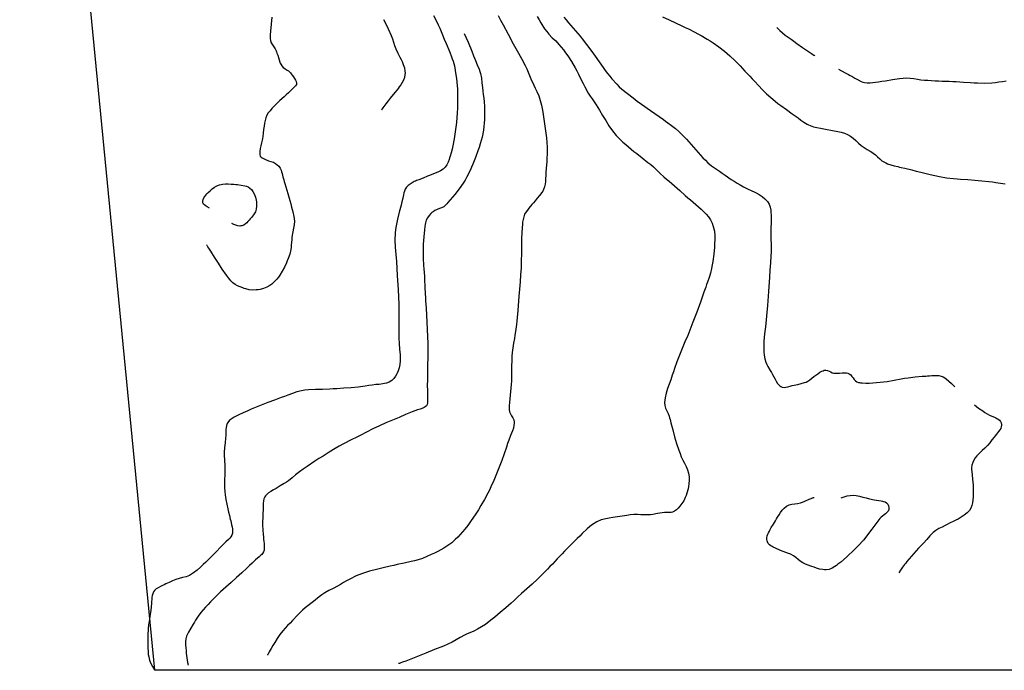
# Model space of a CAD drawing. Header units: inches. Extents: x -6914 to -422, y -5269 to -5.
# Tile 1 of 8: x -6914 to -3191, y -5269 to -2808. Entities that reach past the tile are written whole.
import ezdxf

# ---------------------------------------------------------------- set-up
doc = ezdxf.new("R2010")
doc.units = ezdxf.units.IN
doc.header["$LTSCALE"] = 30
doc.header["$MEASUREMENT"] = 0
doc.layers.add('Niveaux', color=43, linetype='CONTINUOUS')

msp = doc.modelspace()

# ---------------------------------------------------------------- linework, layer by layer
at = {"layer": 'Niveaux'}
for p, q in [((-6403, -5268.8), (-6914, -4.8)), ((-462.8, -5268.8), (-6403, -5268.8))]:
    msp.add_line(p, q, dxfattribs=at)
for points, elevation in [([(-5348.9, -2791.6), (-5336.9, -2815.6), (-5331.3, -2827.8), (-5325.9, -2840.1), (-5315.5, -2864.9), (-5308.4, -2881.4), (-5301.4, -2898), (-5287.7, -2931.3), (-5281.3, -2948.1), (-5278.2, -2956.6), (-5275.2, -2965.1), (-5270.4, -2982.2), (-5267, -2999.6), (-5264.3, -3017.2), (-5262.4, -3030.6), (-5260.7, -3043.9), (-5258.5, -3070.8), (-5258.1, -3084.3), (-5258, -3097.8), (-5258.4, -3124.8), (-5259.1, -3142.7), (-5260.1, -3160.7), (-5262.7, -3196.4), (-5264.6, -3214.3), (-5266.8, -3232.2), (-5271.2, -3258.5), (-5276.4, -3284.8), (-5279.3, -3298), (-5282.6, -3311.1), (-5286.2, -3324), (-5288.2, -3330.3), (-5290.2, -3336.7), (-5294, -3346.8), (-5299, -3356.6), (-5305.3, -3365.6), (-5313.1, -3373.4), (-5322.4, -3379.4), (-5331, -3383.5), (-5339.3, -3387.2), (-5355.8, -3393.9), (-5364, -3397.2), (-5372.3, -3400.5), (-5388.7, -3407), (-5405.1, -3413.3), (-5413.4, -3416.8), (-5417.7, -3418.6), (-5421.9, -3420.6), (-5430.2, -3424.8), (-5438.1, -3429.7), (-5445.3, -3435.3), (-5451.5, -3441.7), (-5456.3, -3448.8), (-5459.5, -3456.7), (-5461.1, -3463.3), (-5462.7, -3469.9), (-5465.7, -3483.2), (-5468.7, -3496.6), (-5471.9, -3509.8), (-5478.6, -3535.9), (-5485.2, -3562), (-5490.7, -3588.3), (-5492.7, -3601.7), (-5494.1, -3615.1), (-5495, -3642), (-5493.8, -3668.8), (-5492.8, -3682.2), (-5491.8, -3695.6), (-5489.8, -3722.4), (-5487.9, -3749.3), (-5486.1, -3776.2), (-5483, -3829.8), (-5480.6, -3883.6), (-5480, -3910.5), (-5479.9, -3937.4), (-5480.2, -3964.4), (-5480.4, -3977.8), (-5480.7, -3991.3), (-5480.4, -4012.4), (-5479, -4033.1), (-5477.3, -4054), (-5475.9, -4075.6), (-5475.5, -4086.9), (-5475.4, -4098.5), (-5476.4, -4112), (-5478.9, -4124.5), (-5482.8, -4136.3), (-5485.2, -4141.9), (-5487.8, -4147.4), (-5493.1, -4156.4), (-5499.6, -4165), (-5507.3, -4172.7), (-5516.5, -4178.8), (-5527.1, -4182.9), (-5534.3, -4184.6), (-5541.2, -4185.8), (-5554.6, -4187.3), (-5567.7, -4188.4), (-5581, -4189.8), (-5594.3, -4191.8), (-5607.7, -4193.8), (-5634.4, -4197.4), (-5661.2, -4200.2), (-5688, -4202.3), (-5714.8, -4204.1), (-5728.3, -4204.8), (-5741.7, -4205.6), (-5768.7, -4206.4), (-5795.7, -4206.8), (-5822.5, -4208.1), (-5835.8, -4209.5), (-5849, -4211.6), (-5866.1, -4216.1), (-5882.9, -4222.1), (-5899.6, -4228.5), (-5912.3, -4233.1), (-5925.1, -4237.6), (-5950.5, -4246.6), (-5976, -4255.8), (-6001.2, -4265.4), (-6026.2, -4275.9), (-6038.6, -4281.4), (-6050.9, -4287), (-6068.5, -4294.7), (-6086, -4302.8), (-6102.9, -4311.8), (-6111, -4316.7), (-6115, -4319.3), (-6118.9, -4322), (-6124.9, -4327.7), (-6129.4, -4335), (-6132.5, -4343.2), (-6133.9, -4351.6), (-6134.3, -4356.5), (-6134.5, -4361.4), (-6134.6, -4371.2), (-6134.8, -4381), (-6135.4, -4390.7), (-6137.5, -4408.6), (-6139.9, -4426.4), (-6141.1, -4444.5), (-6140.8, -4457.9), (-6140.1, -4471.2), (-6138.8, -4497.7), (-6138.8, -4511.2), (-6138.9, -4524.7), (-6139.3, -4551.7), (-6139.1, -4578.7), (-6138.5, -4592.2), (-6137.3, -4605.6), (-6134.6, -4623), (-6130.8, -4640.4), (-6126.9, -4657.8), (-6123.9, -4670.9), (-6120.7, -4683.9), (-6117.6, -4697.1), (-6116, -4703.7), (-6114.6, -4710.3), (-6112.8, -4718.2), (-6111, -4726.4), (-6109.6, -4734.7), (-6108.9, -4742.8), (-6109.4, -4750.5), (-6111.4, -4757.6), (-6115.4, -4763.7), (-6120, -4768.6), (-6124.6, -4773.5), (-6134.2, -4783), (-6153.4, -4802.1), (-6172.2, -4821.5), (-6191.2, -4840.7), (-6210.4, -4859.6), (-6220.1, -4869), (-6230, -4878.2), (-6243.1, -4889.9), (-6257.1, -4900.7), (-6264.5, -4905.5), (-6272.3, -4909.8), (-6284.8, -4914.9), (-6297.8, -4918.4), (-6310.9, -4921.6), (-6323.7, -4925.8), (-6330, -4928.4), (-6336.3, -4931), (-6348.8, -4936.4), (-6361.2, -4942.1), (-6367.5, -4945), (-6373.8, -4948), (-6382.1, -4952), (-6390.3, -4956.3), (-6397.8, -4961.2), (-6401.2, -4964), (-6404.3, -4967), (-6408.2, -4972.6), (-6410.9, -4979.1), (-6412.7, -4986.3), (-6413.9, -4993.7), (-6414.8, -5001), (-6415.6, -5008.1), (-6416.2, -5015.1), (-6417.4, -5029.1), (-6418.7, -5043.1), (-6420.2, -5057.1), (-6424.3, -5083.7), (-6426.4, -5097), (-6428.1, -5110.4), (-6429.7, -5137.2), (-6429.9, -5150.6), (-6430, -5164.1), (-6429.8, -5181.9), (-6428.8, -5199.7), (-6427.8, -5208.7), (-6426.3, -5217.7), (-6422.7, -5230.7), (-6417.6, -5243.1), (-6411.4, -5255), (-6408.1, -5260.8), (-6406.3, -5263.7), (-6405.5, -5265.2), (-6404.6, -5266.6), (-6403, -5268.8), (-6403, -5268.8)], 156), ([(-5960.1, -2798), (-5963.1, -2824.7), (-5965.7, -2851.6), (-5966.5, -2865.2), (-5966.8, -2872), (-5966.9, -2878.8), (-5965.8, -2887.3), (-5962.6, -2895.3), (-5958.1, -2903), (-5953, -2910.5), (-5948.1, -2918.1), (-5944.2, -2925.9), (-5942.6, -2930), (-5941.1, -2934.2), (-5938.4, -2942.7), (-5933.3, -2960), (-5930.4, -2968.5), (-5928.8, -2972.6), (-5927, -2976.7), (-5923, -2983), (-5917.7, -2988.3), (-5911.4, -2992.9), (-5904.8, -2997.2), (-5898.2, -3001.7), (-5892.1, -3006.8), (-5889.4, -3009.6), (-5887, -3012.8), (-5883.2, -3018.2), (-5878.9, -3024.1), (-5874.8, -3030.1), (-5871.1, -3036.2), (-5868.5, -3042.2), (-5867.1, -3047.9), (-5867.7, -3053.1), (-5870.5, -3057.8), (-5873.8, -3061.2), (-5877.2, -3064.6), (-5884.1, -3071.2), (-5898, -3084.4), (-5905.9, -3091.8), (-5913.9, -3099.2), (-5929.9, -3113.9), (-5945.6, -3128.9), (-5960.4, -3144.5), (-5967.4, -3152.6), (-5970.7, -3156.7), (-5973.9, -3160.9), (-5979.2, -3169.6), (-5983, -3179.2), (-5985.8, -3189.3), (-5987.9, -3199.8), (-5989.6, -3210.4), (-5990.6, -3217.1), (-5991.6, -3223.8), (-5993.4, -3237.1), (-5995.2, -3250.3), (-5996.1, -3256.9), (-5997, -3263.5), (-5999.2, -3274.3), (-6002, -3284.9), (-6004.6, -3295.5), (-6006.2, -3306.7), (-6006.4, -3312.5), (-6006.3, -3315.6), (-6006.1, -3318.7), (-6004.5, -3323.8), (-6001.4, -3327.7), (-5997.1, -3330.8), (-5992.2, -3333.3), (-5987.1, -3335.5), (-5982.3, -3337.8), (-5978, -3339.8), (-5973.4, -3341.4), (-5964.1, -3344.2), (-5954.8, -3347.2), (-5950.5, -3349.1), (-5946.4, -3351.5), (-5940, -3356.5), (-5934, -3362.4), (-5929.1, -3369.2), (-5925.6, -3376.8), (-5923.6, -3383.2), (-5921.8, -3389.4), (-5918.7, -3401.8), (-5915.4, -3414.2), (-5913.4, -3420.6), (-5911.5, -3427), (-5907.7, -3439.9), (-5900.1, -3465.7), (-5892.8, -3491.6), (-5889.3, -3504.5), (-5885.9, -3517.5), (-5881.2, -3534.9), (-5877, -3552.3), (-5875.6, -3561.1), (-5874.9, -3570.1), (-5875.6, -3583.7), (-5878.2, -3596.9), (-5881.2, -3610.1), (-5883.6, -3623.4), (-5884.6, -3632.3), (-5885.4, -3641.1), (-5886.9, -3659), (-5887.9, -3667.9), (-5889.1, -3676.9), (-5893.1, -3694.4), (-5898.8, -3711.4), (-5902, -3719.7), (-5905.4, -3728), (-5912.9, -3744.2), (-5921.5, -3759.8), (-5930.9, -3774.9), (-5936, -3782.2), (-5941.5, -3789.1), (-5953.8, -3802), (-5960.7, -3807.8), (-5968.2, -3813.4), (-5980, -3820.3), (-5992.3, -3825.3), (-6005.3, -3828.6), (-6012.2, -3829.6), (-6019.3, -3830.3), (-6032.9, -3830.6), (-6045.9, -3829.3), (-6058.4, -3826.6), (-6064.6, -3824.8), (-6070.7, -3822.7), (-6080.6, -3818.9), (-6090.5, -3814.5), (-6099.8, -3809.2), (-6108.3, -3803), (-6115.6, -3795.4), (-6119.9, -3790.1), (-6124.1, -3784.7), (-6132.3, -3773.8), (-6147.9, -3751.5), (-6162.6, -3729.1), (-6177.2, -3706.7), (-6191.6, -3684), (-6198.8, -3672.7), (-6202.4, -3667), (-6204.2, -3664.2), (-6205.2, -3662.8), (-6206.1, -3661.4), (-6207.9, -3659.5), (-6207.9, -3659.5)], 204), ([(-5105.2, -2792.5), (-5095.6, -2810.2), (-5086.1, -2827.9), (-5066.8, -2863.4), (-5047.6, -2899), (-5038, -2916.8), (-5028.5, -2934.6), (-5015.3, -2957.9), (-5002.6, -2981.5), (-4997, -2993.8), (-4991.8, -3006.3), (-4986.8, -3018.9), (-4981.5, -3031.3), (-4970.1, -3055.5), (-4964.3, -3067.6), (-4958.6, -3079.7), (-4951.6, -3096.3), (-4945.6, -3113.3), (-4941.2, -3130.8), (-4938.8, -3144), (-4936.5, -3157.2), (-4932.4, -3183.7), (-4929.7, -3201.4), (-4927, -3219.1), (-4922.3, -3254.6), (-4920.6, -3272.4), (-4919.7, -3290.4), (-4919.9, -3317.3), (-4920.5, -3330.7), (-4921.2, -3344.2), (-4923, -3371), (-4924, -3384.4), (-4924.6, -3391.1), (-4925.1, -3397.8), (-4925.8, -3408.6), (-4926.3, -3419.6), (-4927.3, -3430.4), (-4929.4, -3440.7), (-4933, -3450.3), (-4936.1, -3456), (-4939.7, -3461.6), (-4947.9, -3472.4), (-4956.7, -3482.9), (-4965.4, -3493.4), (-4971.1, -3500.3), (-4976.9, -3507.2), (-4988.6, -3520.9), (-4994.2, -3527.9), (-4999.5, -3535), (-5004.6, -3543.8), (-5008.2, -3553.4), (-5010.7, -3563.6), (-5012.2, -3574.1), (-5013.3, -3584.8), (-5013.9, -3591.6), (-5014.3, -3598.4), (-5015.2, -3611.9), (-5016.1, -3638.6), (-5016.4, -3665.6), (-5016.7, -3692.5), (-5017.3, -3719.5), (-5017.7, -3732.9), (-5018.3, -3746.4), (-5020.1, -3773.2), (-5022.2, -3800), (-5023.2, -3813.4), (-5024.2, -3826.9), (-5026.1, -3853.7), (-5030.3, -3907.5), (-5032.8, -3934.3), (-5034.2, -3947.7), (-5035.8, -3961.1), (-5039.4, -3987.6), (-5041.5, -4000.8), (-5043.5, -4014.1), (-5046.6, -4031.8), (-5049.8, -4049.5), (-5052.2, -4067.3), (-5053.2, -4080.7), (-5053.7, -4094.1), (-5054, -4120.9), (-5054.2, -4134.4), (-5054.2, -4147.9), (-5054.8, -4174.8), (-5055.8, -4188.3), (-5057.1, -4201.7), (-5060, -4228.5), (-5061.1, -4242), (-5062, -4255.5), (-5062.7, -4269), (-5063, -4275.8), (-5063.3, -4282.5), (-5062, -4290.7), (-5058.6, -4298.5), (-5054, -4306), (-5049.3, -4313.6), (-5045.7, -4321.4), (-5044.4, -4329.8), (-5044.6, -4335.6), (-5045.1, -4341.4), (-5047.2, -4352.6), (-5050.5, -4363.5), (-5054, -4372.4), (-5057.7, -4381.1), (-5064.7, -4398.7), (-5069, -4411.6), (-5073.3, -4424.5), (-5082, -4450.1), (-5091.3, -4475.4), (-5101, -4500.5), (-5111, -4525.5), (-5116.2, -4538), (-5121.4, -4550.4), (-5132.1, -4575.1), (-5137.7, -4587.3), (-5143.5, -4599.4), (-5156.2, -4623), (-5169.8, -4646.1), (-5179.1, -4661.5), (-5188.7, -4676.7), (-5208.9, -4706.4), (-5219.6, -4720.9), (-5230.6, -4735.2), (-5248.1, -4755.5), (-5257.4, -4765.1), (-5267.1, -4774.5), (-5280.5, -4786.3), (-5294.7, -4797), (-5309.8, -4806.7), (-5321.6, -4813.3), (-5333.5, -4819.5), (-5345.6, -4825.4), (-5357.8, -4831), (-5374.2, -4838.6), (-5390.8, -4845.7), (-5407.9, -4851.2), (-5421, -4854.2), (-5434.2, -4857.2), (-5460.5, -4863.1), (-5486.7, -4868.9), (-5499.8, -4871.9), (-5512.9, -4875), (-5539.1, -4881.1), (-5565.4, -4887.3), (-5591.5, -4894.1), (-5617.2, -4902.1), (-5642.2, -4911.7), (-5666.2, -4923.5), (-5677.8, -4930.2), (-5689.4, -4937), (-5700.9, -4943.9), (-5712.5, -4950.6), (-5728.5, -4958.8), (-5744.6, -4966.7), (-5760.1, -4975.6), (-5771.1, -4983.2), (-5781.8, -4991.3), (-5803, -5008.1), (-5813.7, -5016.4), (-5824.3, -5024.7), (-5834.8, -5033.1), (-5845, -5041.9), (-5864.1, -5060.7), (-5882.6, -5080.2), (-5891.9, -5089.9), (-5901.2, -5099.5), (-5910.4, -5109.3), (-5919.4, -5119.4), (-5930.3, -5133.7), (-5940, -5148.9), (-5949.6, -5164.2), (-5956.7, -5175.5), (-5963.6, -5186.9), (-5970.2, -5198.4), (-5973.4, -5204.2), (-5975, -5207.2), (-5975.8, -5208.6), (-5976.2, -5209.4), (-5976.6, -5210.1), (-5976.8, -5211.2), (-5976.8, -5211.2)], 120), ([(-5538.4, -2807.2), (-5531.9, -2819), (-5520.1, -2843.1), (-5509.7, -2867.8), (-5504.9, -2880.5), (-5500.6, -2893.3), (-5496.3, -2906.1), (-5491.7, -2918.7), (-5484.4, -2934.7), (-5476.2, -2950.3), (-5472.1, -2958.1), (-5468.3, -2966.2), (-5463.5, -2978), (-5459.5, -2990), (-5457.2, -3002.6), (-5456.9, -3009.1), (-5457.2, -3015.9), (-5459.2, -3026.7), (-5462.6, -3036.6), (-5467.2, -3045.7), (-5472.7, -3054.4), (-5478.8, -3062.6), (-5483, -3067.9), (-5487.2, -3073.1), (-5495.7, -3083.5), (-5512.6, -3104.4), (-5520.9, -3115.1), (-5529.1, -3125.8), (-5537.2, -3136.6), (-5541.2, -3142), (-5543.1, -3144.7), (-5544.1, -3146.1), (-5545.1, -3147.5), (-5546.1, -3149.8), (-5546.1, -3149.8)], 180), ([(-4956.8, -2796.3), (-4950.3, -2808.1), (-4943.6, -2819.8), (-4929, -2842.1), (-4921, -2852.7), (-4912.6, -2863), (-4900.3, -2876.1), (-4887.3, -2888.5), (-4874.9, -2901.5), (-4866.2, -2911.8), (-4857.7, -2922.3), (-4849.6, -2933.1), (-4841.9, -2944.3), (-4827.5, -2966.8), (-4814.1, -2990.2), (-4807.8, -3002.1), (-4801.6, -3014), (-4789.1, -3037.8), (-4783, -3049.7), (-4776.9, -3061.7), (-4764.1, -3085.4), (-4757, -3096.8), (-4749.6, -3108), (-4742, -3119.1), (-4734.5, -3130.3), (-4722.2, -3149.9), (-4710.3, -3169.9), (-4698.2, -3189.9), (-4685.8, -3209.6), (-4672.6, -3228.5), (-4658.4, -3246.4), (-4642.6, -3262.7), (-4632.8, -3271.6), (-4622.6, -3280.4), (-4601.9, -3297.5), (-4591.4, -3306), (-4580.9, -3314.4), (-4559.7, -3331.1), (-4538.5, -3347.9), (-4528, -3356.2), (-4517.6, -3364.7), (-4504.4, -3376.8), (-4491.8, -3389.7), (-4478.8, -3402.1), (-4468.6, -3410.8), (-4458.3, -3419.3), (-4448, -3427.9), (-4437.9, -3436.6), (-4418, -3454.6), (-4398.2, -3472.5), (-4388, -3481.3), (-4377.8, -3490), (-4357.4, -3507.4), (-4347.3, -3516.2), (-4337.5, -3525.3), (-4327.7, -3534.5), (-4318.1, -3543.9), (-4309.2, -3554), (-4301.9, -3565.2), (-4295.9, -3577.4), (-4291.2, -3590.5), (-4288.9, -3599), (-4287.1, -3607.5), (-4285.2, -3624.3), (-4285.4, -3641.2), (-4286.3, -3654.8), (-4287.4, -3668.3), (-4289.7, -3695.3), (-4292.9, -3722.1), (-4295.1, -3735.5), (-4297.6, -3748.8), (-4301.9, -3766.2), (-4307.3, -3783.3), (-4313.3, -3800.3), (-4316.7, -3809.8), (-4320.1, -3819.3), (-4326.8, -3838.4), (-4340.3, -3876.5), (-4354, -3914.5), (-4368.1, -3952.3), (-4388.1, -4002.2), (-4398.5, -4027), (-4409, -4051.7), (-4419.4, -4076.6), (-4424.4, -4089.1), (-4429.3, -4101.8), (-4438.1, -4127.2), (-4442.3, -4140), (-4446.4, -4152.8), (-4452.1, -4169.8), (-4458.3, -4186.7), (-4464.3, -4203.5), (-4469.6, -4220.6), (-4473.6, -4238.1), (-4475, -4247.1), (-4475.9, -4256.2), (-4474.9, -4267), (-4471.5, -4277.2), (-4466.8, -4287.1), (-4462.1, -4297.1), (-4458.4, -4307.3), (-4456.7, -4313.8), (-4455, -4320.3), (-4451.6, -4333.3), (-4444.8, -4359.3), (-4437.8, -4385.4), (-4434.2, -4398.3), (-4430.6, -4411.3), (-4422, -4436.7), (-4417.1, -4449.1), (-4412.2, -4461.6), (-4406.6, -4473.9), (-4400.2, -4485.7), (-4393.8, -4497.7), (-4390.9, -4503.9), (-4388.3, -4510.3), (-4384.7, -4523.3), (-4383, -4536.6), (-4382.9, -4550.1), (-4383.8, -4563.9), (-4384.9, -4573), (-4386.5, -4581.9), (-4390.9, -4599.1), (-4393.8, -4607.5), (-4397.1, -4615.7), (-4403, -4627.3), (-4410.2, -4638.3), (-4414.2, -4643.5), (-4418.4, -4648.6), (-4424.2, -4655.4), (-4430.5, -4661.8), (-4437.6, -4667), (-4446, -4670.6), (-4451.1, -4671.7), (-4456.1, -4672.2), (-4465.9, -4672.3), (-4475.5, -4672.1), (-4485.1, -4672.6), (-4493.9, -4673.9), (-4502.7, -4675.6), (-4520.3, -4678.9), (-4529.1, -4680.3), (-4538, -4681.3), (-4551.4, -4681.4), (-4564.9, -4680.3), (-4578.4, -4679.4), (-4591.8, -4679.8), (-4605.1, -4681.4), (-4618.4, -4683.1), (-4644.9, -4686.8), (-4671.3, -4690.9), (-4684.6, -4693.2), (-4697.8, -4695.5), (-4715.4, -4700.1), (-4732.1, -4707.4), (-4747.6, -4717.1), (-4758, -4725.1), (-4768, -4733.5), (-4786.9, -4751.4), (-4796.3, -4761), (-4805.9, -4770.5), (-4824.9, -4789.5), (-4843.9, -4808.6), (-4853.4, -4818.2), (-4862.8, -4827.8), (-4881.2, -4847.4), (-4899.6, -4867), (-4908.9, -4876.7), (-4918.2, -4886.4), (-4937.2, -4905.5), (-4956.5, -4924.3), (-4976.2, -4942.6), (-4996.6, -4960.3), (-5006.9, -4969.1), (-5017.1, -4978), (-5030, -4990.4), (-5042.5, -5003.1), (-5055.7, -5015.2), (-5066, -5024.1), (-5076.3, -5032.8), (-5097, -5050.2), (-5117.7, -5067.4), (-5128.1, -5075.9), (-5138.6, -5084.5), (-5152.8, -5095.3), (-5167.7, -5105), (-5183.3, -5113.8), (-5191.3, -5117.9), (-5199.5, -5121.6), (-5216, -5128.7), (-5224.2, -5132.4), (-5232.3, -5136.3), (-5248, -5145), (-5263.5, -5154.1), (-5279.3, -5162.5), (-5295.7, -5169.9), (-5312.1, -5177), (-5345.3, -5190.5), (-5378.5, -5203.8), (-5403.5, -5214.1), (-5416, -5219.2), (-5428.5, -5224.4), (-5453.6, -5234.1), (-5466.3, -5238.6), (-5472.6, -5240.9), (-5475.8, -5241.9), (-5477.4, -5242.5), (-5479, -5243), (-5481.5, -5243.6), (-5481.5, -5243.6)], 96), ([(-4855.9, -2798.8), (-4847.3, -2809.2), (-4838.6, -2819.5), (-4820.8, -2839.5), (-4803.3, -2859.9), (-4795, -2870.4), (-4786.7, -2881), (-4770.5, -2902.4), (-4754.5, -2923.9), (-4738.6, -2945.5), (-4723.1, -2967.4), (-4707.6, -2989.5), (-4699.6, -3000.4), (-4691.4, -3011.1), (-4683, -3021.6), (-4674.5, -3032), (-4656.3, -3052), (-4646.7, -3061.4), (-4636.7, -3070.4), (-4616.2, -3087.7), (-4594.9, -3104.2), (-4578.7, -3116.1), (-4562.3, -3127.9), (-4529.4, -3151.3), (-4496.4, -3174.5), (-4479.8, -3186.1), (-4471.6, -3191.8), (-4463.3, -3197.6), (-4448.8, -3208), (-4434.7, -3219.1), (-4421.3, -3231.1), (-4411.7, -3240.6), (-4402.3, -3250.3), (-4393, -3260), (-4383.8, -3269.9), (-4365.9, -3289.9), (-4348.4, -3310.3), (-4330.5, -3330.3), (-4321.1, -3339.9), (-4311.5, -3349.1), (-4297.7, -3360.5), (-4283, -3371), (-4268.2, -3381.3), (-4257.3, -3389), (-4246.3, -3396.7), (-4224.1, -3411.9), (-4212.7, -3419.1), (-4201.1, -3426.1), (-4189.4, -3432.9), (-4177.7, -3439.6), (-4161.7, -3447.8), (-4145.4, -3455.3), (-4137.3, -3459.1), (-4129.2, -3463.1), (-4117.6, -3469.7), (-4106.4, -3477.3), (-4096.1, -3486), (-4091.2, -3490.9), (-4086.6, -3496.2), (-4080.1, -3506), (-4076, -3516.8), (-4074, -3528.2), (-4073.3, -3537.6), (-4072.9, -3547), (-4072.7, -3565.6), (-4073, -3579.3), (-4073.4, -3593), (-4073.8, -3606.7), (-4074, -3620.4), (-4073.4, -3638.5), (-4072.4, -3656.6), (-4072.3, -3674.5), (-4072.9, -3687.9), (-4073.6, -3701.3), (-4075.4, -3728.2), (-4076.3, -3741.6), (-4077.1, -3755.1), (-4078.9, -3781.9), (-4082.7, -3835.5), (-4086.7, -3889.2), (-4088.9, -3916.1), (-4090, -3929.6), (-4091.2, -3943.1), (-4094.4, -3969.7), (-4097.9, -3996.3), (-4099, -4009.9), (-4099.7, -4023.5), (-4100.1, -4037.2), (-4100.2, -4044), (-4100.2, -4050.9), (-4100.1, -4064.2), (-4099.1, -4077.5), (-4096.9, -4090.5), (-4092.9, -4103.3), (-4089.3, -4111.6), (-4085.2, -4119.6), (-4076.3, -4134.9), (-4071.7, -4142.5), (-4067, -4150.2), (-4062.4, -4158.5), (-4057.9, -4167.2), (-4053.3, -4175.7), (-4048.3, -4183.6), (-4042.8, -4190.4), (-4039.8, -4193.3), (-4036.5, -4195.7), (-4030.6, -4198.1), (-4023.9, -4198.7), (-4016.6, -4198), (-4008.9, -4196.3), (-4001, -4194.1), (-3993.2, -4191.9), (-3985.5, -4190), (-3978.7, -4188.7), (-3972.1, -4187.3), (-3959.1, -4184.5), (-3946.5, -4180.8), (-3940.3, -4178.5), (-3934.2, -4175.6), (-3926, -4170.5), (-3918.5, -4164.4), (-3911.2, -4158.1), (-3907.4, -4155), (-3903.6, -4152.1), (-3896.1, -4146.9), (-3888.7, -4141.8), (-3880.8, -4137.4), (-3876.5, -4135.6), (-3872, -4134.2), (-3865.6, -4133.7), (-3859.4, -4135.1), (-3853.3, -4137.6), (-3847.4, -4140.5), (-3841.4, -4143.1), (-3835.4, -4144.6), (-3830.3, -4145.1), (-3825.2, -4145.2), (-3814.6, -4144.7), (-3803.8, -4144), (-3793.2, -4143.8), (-3788, -4144.1), (-3782.9, -4144.9), (-3777, -4147.4), (-3771.8, -4151.6), (-3767.1, -4157.1), (-3762.7, -4163.1), (-3758.3, -4169), (-3753.5, -4174.3), (-3748.2, -4178.2), (-3742.1, -4180.2), (-3738.7, -4180.6), (-3735.3, -4181), (-3728.6, -4181.6), (-3715, -4182.3), (-3701.4, -4182.3), (-3687.7, -4181.6), (-3660.7, -4179.5), (-3647.3, -4178.2), (-3634, -4176.3), (-3607.7, -4171.2), (-3581.5, -4166.1), (-3568.2, -4164.1), (-3554.9, -4162.3), (-3528.2, -4159.2), (-3501.5, -4156.7), (-3488, -4155.7), (-3481.2, -4155.3), (-3474.4, -4154.9), (-3465.4, -4154.3), (-3456.2, -4153.7), (-3447.1, -4153.5), (-3438.2, -4154.2), (-3429.8, -4156), (-3422, -4159.3), (-3416.4, -4162.8), (-3411, -4166.6), (-3400.6, -4175.2), (-3390.7, -4184.5), (-3385.9, -4189.2), (-3383.4, -4191.5), (-3382.2, -4192.7), (-3381, -4193.9), (-3378.6, -4196.2), (-3378.6, -4196.2)], 84), ([(-4483, -2797.1), (-4458.8, -2808.8), (-4434.5, -2820.5), (-4410, -2831.8), (-4397.7, -2837.4), (-4385.5, -2843.1), (-4361.4, -2855.1), (-4349.5, -2861.4), (-4337.7, -2867.9), (-4314.6, -2881.4), (-4303.2, -2888.4), (-4291.9, -2895.7), (-4269.8, -2910.7), (-4248.6, -2927), (-4238.4, -2935.8), (-4228.4, -2944.9), (-4209, -2963.7), (-4190.1, -2982.9), (-4171.6, -3002.3), (-4153.1, -3021.7), (-4143.9, -3031.4), (-4134.7, -3041.2), (-4120, -3057), (-4105.2, -3072.8), (-4090.1, -3088.2), (-4074.4, -3102.9), (-4057.8, -3116.5), (-4047.1, -3124.5), (-4036.3, -3132.5), (-4014.6, -3148.3), (-3992.7, -3164.1), (-3981.7, -3171.9), (-3970.8, -3179.8), (-3959.8, -3187.8), (-3948.6, -3195.5), (-3937, -3202.6), (-3931.1, -3205.7), (-3925, -3208.5), (-3912.6, -3212.8), (-3899.7, -3216.1), (-3886.5, -3218.7), (-3873.4, -3221.3), (-3866.8, -3222.5), (-3860.2, -3223.7), (-3847, -3225.9), (-3833.8, -3228.1), (-3827.2, -3229.3), (-3820.5, -3230.6), (-3807.9, -3233.6), (-3795.6, -3237.4), (-3783.8, -3242.3), (-3772.7, -3248.2), (-3767.2, -3252), (-3762, -3256.3), (-3752.1, -3265.6), (-3742.3, -3275.1), (-3731.8, -3283.6), (-3720.6, -3291.1), (-3709.2, -3298.4), (-3697.8, -3305.6), (-3692.2, -3309.4), (-3686.6, -3313.1), (-3678.1, -3319.8), (-3669.9, -3327.1), (-3661.8, -3334.5), (-3653.5, -3341.4), (-3644.5, -3347.1), (-3638.6, -3350), (-3632.5, -3352.6), (-3620, -3357), (-3607.1, -3360.6), (-3594, -3363.9), (-3587.4, -3365.4), (-3580.7, -3367), (-3567.5, -3370), (-3541.2, -3376.1), (-3523.8, -3380.5), (-3506.4, -3384.9), (-3471.5, -3393.6), (-3454, -3397.6), (-3436.5, -3401.3), (-3410.1, -3405.7), (-3383.3, -3408.8), (-3369.8, -3409.9), (-3356.4, -3411), (-3329.5, -3412.9), (-3302.7, -3414.8), (-3289.3, -3415.9), (-3275.9, -3417.1), (-3249.2, -3420), (-3235.8, -3421.7), (-3222.5, -3423.4), (-3204.8, -3426.2), (-3187.1, -3429.3)], 60), ([(-5233.8, -2860.1), (-5218.7, -2893.6), (-5204.6, -2927.6), (-5197.8, -2944.7), (-5194.5, -2953.2), (-5191.1, -2961.8), (-5184.1, -2978.4), (-5177.1, -2995.1), (-5174, -3003.5), (-5171.5, -3012), (-5168.2, -3029.5), (-5166.4, -3047.3), (-5164.5, -3065.1), (-5162.8, -3078.4), (-5161, -3091.6), (-5159.3, -3105), (-5157.8, -3118.5), (-5156.6, -3136.5), (-5156.4, -3154.3), (-5156.7, -3172.2), (-5157, -3185.7), (-5157.8, -3199.1), (-5158.9, -3212.5), (-5160.6, -3225.9), (-5165.6, -3252.3), (-5172.9, -3278.1), (-5177.2, -3290.9), (-5181.7, -3303.6), (-5190.9, -3328.9), (-5200.8, -3353.9), (-5205.9, -3366.3), (-5211.2, -3378.7), (-5223.1, -3402.9), (-5229.7, -3414.5), (-5236.9, -3425.9), (-5252.5, -3447.6), (-5268.9, -3468.8), (-5277.3, -3479.4), (-5285.9, -3489.8), (-5294.8, -3499.9), (-5299.3, -3504.9), (-5303.9, -3509.9), (-5310.7, -3515.4), (-5318.5, -3519.4), (-5327, -3522.7), (-5335.6, -3525.8), (-5343.8, -3529.4), (-5351.1, -3534.3), (-5355, -3537.6), (-5358.9, -3541.2), (-5366.2, -3549), (-5372.5, -3557.5), (-5377.3, -3566.7), (-5380.1, -3576.5), (-5381.1, -3583.1), (-5382, -3589.7), (-5383.7, -3603), (-5385.9, -3629.8), (-5386.8, -3643.3), (-5387.8, -3656.7), (-5388.5, -3670.2), (-5388.7, -3683.7), (-5388.2, -3710.6), (-5386.9, -3737.5), (-5385.9, -3750.9), (-5384.8, -3764.4), (-5383.8, -3777.8), (-5382.9, -3791.3), (-5381.6, -3818.1), (-5380.5, -3844.9), (-5379.8, -3858.4), (-5379, -3871.8), (-5377.3, -3898.7), (-5375.7, -3925.5), (-5374.1, -3952.4), (-5371.4, -4006.2), (-5370.6, -4033), (-5370.3, -4060), (-5370.9, -4086.9), (-5371.8, -4113.8), (-5372.4, -4140.6), (-5372.6, -4167.4), (-5372.7, -4194.2), (-5372.6, -4207.7), (-5372.6, -4214.4), (-5372.6, -4217.8), (-5372.6, -4221.1), (-5372.3, -4228), (-5371.9, -4235.3), (-5371.5, -4242.7), (-5371.5, -4250), (-5372.1, -4257), (-5373.6, -4263.2), (-5376.3, -4268.4), (-5380.5, -4272.3), (-5384.8, -4274.8), (-5389.3, -4277), (-5399.2, -4280.7), (-5409.6, -4283.9), (-5420.1, -4287.2), (-5430.2, -4291.1), (-5436.3, -4293.7), (-5442.5, -4296.4), (-5454.9, -4301.7), (-5479.7, -4312.2), (-5529.2, -4333.2), (-5553.8, -4344.1), (-5578.2, -4355.3), (-5602.3, -4367.5), (-5626.1, -4380.1), (-5642.1, -4388.3), (-5658.1, -4396.3), (-5690, -4412.6), (-5705.8, -4421), (-5721.5, -4429.7), (-5744.4, -4443.8), (-5767.1, -4458.4), (-5782.3, -4468), (-5797.4, -4477.6), (-5827.3, -4497.5), (-5842, -4507.7), (-5856.5, -4518.3), (-5870.5, -4529.5), (-5884.2, -4541.2), (-5898.2, -4552.3), (-5905.7, -4557.4), (-5913.4, -4562.2), (-5929, -4571.4), (-5936.9, -4576.1), (-5944.7, -4581), (-5954.1, -4586.7), (-5963.8, -4592.3), (-5973, -4598.2), (-5981, -4604.8), (-5984.4, -4608.4), (-5987.3, -4612.4), (-5990.8, -4619.9), (-5992.7, -4628.3), (-5993.6, -4637.3), (-5993.8, -4646.7), (-5993.7, -4656.3), (-5994, -4665.6), (-5994.3, -4672.5), (-5994.6, -4679.3), (-5995.1, -4692.7), (-5995.4, -4706.1), (-5995.5, -4719.4), (-5994.6, -4737.3), (-5993, -4755), (-5992.3, -4764), (-5992, -4768.5), (-5991.8, -4773), (-5991.1, -4781.1), (-5990.2, -4789.5), (-5989.3, -4797.9), (-5989, -4806.1), (-5989.7, -4813.9), (-5991.8, -4820.9), (-5995.9, -4827), (-5998.9, -4830.2), (-6002, -4833.3), (-6008.5, -4839.4), (-6021.9, -4851.3), (-6035.2, -4863.3), (-6044.9, -4872.6), (-6054.6, -4881.9), (-6074.1, -4900.4), (-6084.1, -4909.4), (-6094.2, -4918.4), (-6114.4, -4936.2), (-6124.5, -4945), (-6134.8, -4953.8), (-6145, -4962.7), (-6154.9, -4971.8), (-6173.9, -4990.7), (-6192.5, -5010), (-6201.8, -5019.8), (-6211.2, -5029.5), (-6220.3, -5039.5), (-6229.2, -5049.7), (-6239.7, -5064.1), (-6249.1, -5079.4), (-6253.6, -5087.1), (-6258.2, -5094.8), (-6267.3, -5109.4), (-6275.9, -5124.2), (-6279.7, -5131.9), (-6283.1, -5139.9), (-6285.9, -5150.4), (-6287, -5161.2), (-6286.8, -5172.2), (-6285.9, -5183.2), (-6285, -5194.4), (-6284.2, -5203.4), (-6283.4, -5212.4), (-6280.9, -5230), (-6279.3, -5238.8), (-6278.3, -5243.1), (-6277.7, -5245.3), (-6277.2, -5247.5), (-6276.1, -5249.9), (-6276.1, -5249.9)], 144), ([(-4050.7, -2837.9), (-4047.3, -2841.7), (-4040.1, -2849.3), (-4030.1, -2858.2), (-4019.3, -2866.2), (-4008.2, -2874), (-3997.1, -2881.7), (-3986.2, -2889.6), (-3975.3, -2897.5), (-3953.5, -2913.2), (-3931.4, -2928.6), (-3920.3, -2936.1), (-3914.7, -2939.8), (-3911.9, -2941.7), (-3910.5, -2942.6), (-3909.1, -2943.5), (-3906.9, -2944.9), (-3906.9, -2944.9)], 48), ([(-3818, -2995.4), (-3792.9, -3008.9), (-3780.3, -3015.5), (-3774, -3018.9), (-3767.7, -3022.2), (-3755.8, -3029), (-3743.8, -3035.9), (-3731.6, -3042), (-3725.4, -3044.4), (-3719.2, -3046.2), (-3709.1, -3047.4), (-3698.7, -3047.1), (-3688.1, -3045.8), (-3677.4, -3044.1), (-3666.8, -3042.6), (-3660.2, -3041.7), (-3653.5, -3040.8), (-3640.1, -3038.8), (-3613.6, -3034.4), (-3586.9, -3030.5), (-3573.5, -3029.1), (-3560, -3028.2), (-3546.5, -3028.8), (-3533.2, -3030.8), (-3519.8, -3033.2), (-3506.5, -3035), (-3493.1, -3036.2), (-3479.8, -3037.4), (-3453, -3039.3), (-3439.5, -3039.7), (-3426, -3040), (-3399.2, -3040.8), (-3385.8, -3041.5), (-3372.4, -3042.3), (-3345.5, -3044), (-3318.6, -3045.8), (-3305.1, -3046.7), (-3291.7, -3047.5), (-3265, -3048.2), (-3238.1, -3046.7), (-3224.5, -3045.2), (-3211.1, -3043.5), (-3197.7, -3041.7), (-3184.3, -3039.8)], 48), ([(-6196.2, -3520.8), (-6205.4, -3516), (-6213.1, -3511.1), (-6218.9, -3505.9), (-6222, -3500.3), (-6221.9, -3493.9), (-6219.9, -3488), (-6217.3, -3482.2), (-6210.3, -3471.3), (-6206.2, -3466.3), (-6201.7, -3461.9), (-6193.9, -3454.9), (-6186, -3447.9), (-6177.6, -3441.4), (-6168.4, -3436), (-6157.9, -3432.1), (-6152.2, -3430.8), (-6146.8, -3429.9), (-6136.1, -3429), (-6125.5, -3429.1), (-6114.9, -3429.8), (-6104, -3430.7), (-6096.9, -3431.2), (-6089.8, -3431.9), (-6076, -3433.7), (-6062.7, -3436.4), (-6056.3, -3438.3), (-6050.2, -3440.6), (-6043.2, -3444.8), (-6037.2, -3450.8), (-6032.1, -3458.2), (-6027.6, -3466.5), (-6024.7, -3472.8), (-6022.5, -3478.9), (-6019.4, -3491), (-6018.6, -3497.1), (-6018, -3503.5), (-6018.1, -3513.9), (-6019.6, -3524.1), (-6022.5, -3534.4), (-6022.5, -3534.4)], 216), ([(-6022.5, -3534.4), (-6029.9, -3545.5), (-6038, -3555.8), (-6042.2, -3560.8), (-6046.5, -3565.8), (-6051, -3571), (-6055.5, -3576.1), (-6060.5, -3580.7), (-6066.4, -3584.6), (-6073.5, -3587.3), (-6077.8, -3588.1), (-6081.9, -3588.4), (-6089.6, -3587.7), (-6096.9, -3585.5), (-6103.9, -3582.6), (-6107.4, -3581), (-6109.1, -3580.2), (-6110, -3579.8), (-6110.8, -3579.4), (-6112.1, -3578.6), (-6112.1, -3578.6)], 216), ([(-3303.4, -4264.5), (-3288.3, -4276.8), (-3272.5, -4288), (-3264.4, -4293.3), (-3256.3, -4298.6), (-3247.2, -4303.4), (-3237.6, -4307.3), (-3228, -4311.2), (-3223.3, -4313.4), (-3218.8, -4315.9), (-3213.9, -4319.2), (-3209.4, -4323.1), (-3205.6, -4327.8), (-3202.9, -4333.3), (-3201.7, -4339.7), (-3201.8, -4343.7), (-3202.3, -4347.3), (-3204.6, -4353.9), (-3208.1, -4359.8), (-3212.3, -4365.3), (-3216.8, -4370.6), (-3221.1, -4376), (-3225.2, -4381.4), (-3229.3, -4386.8), (-3237.6, -4397.7), (-3246.1, -4408.3), (-3254.7, -4418.7), (-3264.3, -4428.7), (-3274.8, -4438), (-3285.2, -4447.3), (-3290.2, -4452.1), (-3294.8, -4457.1), (-3301, -4464.9), (-3306.3, -4473.5), (-3310.5, -4482.7), (-3313.4, -4492.5), (-3314.6, -4502.8), (-3314.5, -4510.1), (-3314.1, -4517.2), (-3312.5, -4531), (-3310.6, -4544.5), (-3309.4, -4558.2), (-3309.1, -4567.2), (-3308.7, -4576.1), (-3308.4, -4594), (-3308.5, -4603.2), (-3308.7, -4612.5), (-3309.5, -4623.7), (-3311.1, -4634.8), (-3313.8, -4645.5), (-3317.7, -4655.3), (-3323.1, -4664), (-3327.3, -4668.9), (-3331.9, -4673.5), (-3342.3, -4682.1), (-3353.7, -4689.8), (-3365.7, -4696.7), (-3373.9, -4701), (-3382.1, -4705.1), (-3398.4, -4712.9), (-3406.5, -4716.8), (-3414.5, -4721), (-3426.5, -4727), (-3438.5, -4733), (-3450, -4739.7), (-3460.2, -4747.6), (-3466.4, -4753.8), (-3472.4, -4760.3), (-3484.3, -4774), (-3496.3, -4787.6), (-3505.5, -4797.4), (-3514.8, -4807.3), (-3524.1, -4817.1), (-3533.2, -4827), (-3550.9, -4847.5), (-3559.4, -4857.9), (-3563.7, -4863.1), (-3568, -4868.3), (-3576, -4879.1), (-3583.5, -4890.3), (-3590.2, -4899.7)], 84), ([(-3722.8, -4776.4), (-3744, -4798.6), (-3765.9, -4820.1), (-3777, -4830.7), (-3788.2, -4841.2), (-3809.2, -4859.4), (-3820.2, -4868), (-3825.8, -4872.2), (-3831.5, -4876.4), (-3841.7, -4882.7), (-3852.9, -4887), (-3865.1, -4888.8), (-3871.4, -4888.8), (-3877.6, -4888.1), (-3889.4, -4885.7), (-3901.1, -4882.2), (-3910, -4879.3), (-3918.9, -4876.3), (-3936.3, -4869.7), (-3944.8, -4866), (-3953.2, -4861.9), (-3962.3, -4856.3), (-3970.8, -4849.6), (-3979.2, -4842.7), (-3987.9, -4836.2), (-3997.2, -4831), (-4002.2, -4828.8), (-4007.2, -4826.8), (-4017.4, -4823), (-4027.6, -4819.2), (-4037.7, -4815.2), (-4055.9, -4807.4), (-4064.8, -4803.1), (-4069.2, -4800.9), (-4073.5, -4798.6), (-4079.1, -4794.5), (-4083.6, -4789.1), (-4086.8, -4782.5), (-4087.9, -4778.7), (-4088.5, -4774.7), (-4088.7, -4767.3), (-4087.5, -4760.5), (-4085.3, -4754.2), (-4082.5, -4748.3), (-4079.4, -4742.3), (-4077.6, -4739), (-4075.8, -4735.7), (-4072, -4729), (-4064.3, -4715.9), (-4056.4, -4702.9), (-4052.3, -4696.5), (-4048.2, -4690.1), (-4042.4, -4681.1), (-4036.7, -4672), (-4030.4, -4663.3), (-4023.3, -4655.2), (-4014.7, -4648.2), (-4009.8, -4645.3), (-4004.7, -4643.3), (-3994.1, -4640.8), (-3983.3, -4639.5), (-3972.5, -4638.3), (-3962.1, -4635.8), (-3953.9, -4632.7), (-3945.7, -4629.2), (-3929.2, -4621.9), (-3920.9, -4618.6), (-3916.7, -4617.1), (-3914.6, -4616.5), (-3912.5, -4615.8), (-3909.9, -4615.7), (-3909.9, -4615.7)], 96), ([(-3807.9, -4616.2), (-3796.6, -4612.5), (-3785.3, -4609.4), (-3774.1, -4607.3), (-3762.9, -4606.6), (-3751.7, -4607.7), (-3745.3, -4609), (-3738.9, -4610.5), (-3726.2, -4613.7), (-3713.4, -4617.1), (-3700.7, -4620.1), (-3683.1, -4623.5), (-3665.3, -4626.5), (-3656.5, -4628.1), (-3652.1, -4629), (-3647.8, -4629.9), (-3641.8, -4632.1), (-3636.3, -4635.7), (-3631.7, -4640.6), (-3628.4, -4646.5), (-3627.1, -4653.4), (-3627.2, -4657.2), (-3627.9, -4660.7), (-3630.6, -4666.8), (-3634.8, -4672.1), (-3640, -4676.7), (-3645.7, -4681), (-3651.5, -4685.3), (-3656.9, -4689.9), (-3661.5, -4694.9), (-3665.3, -4700), (-3669.2, -4705.1), (-3676.9, -4715.2), (-3692.4, -4735.5), (-3722.8, -4776.4), (-3722.8, -4776.4)], 96)]:
    msp.add_lwpolyline(points, dxfattribs=dict(at, elevation=elevation))

doc.saveas('drawing.dxf')
